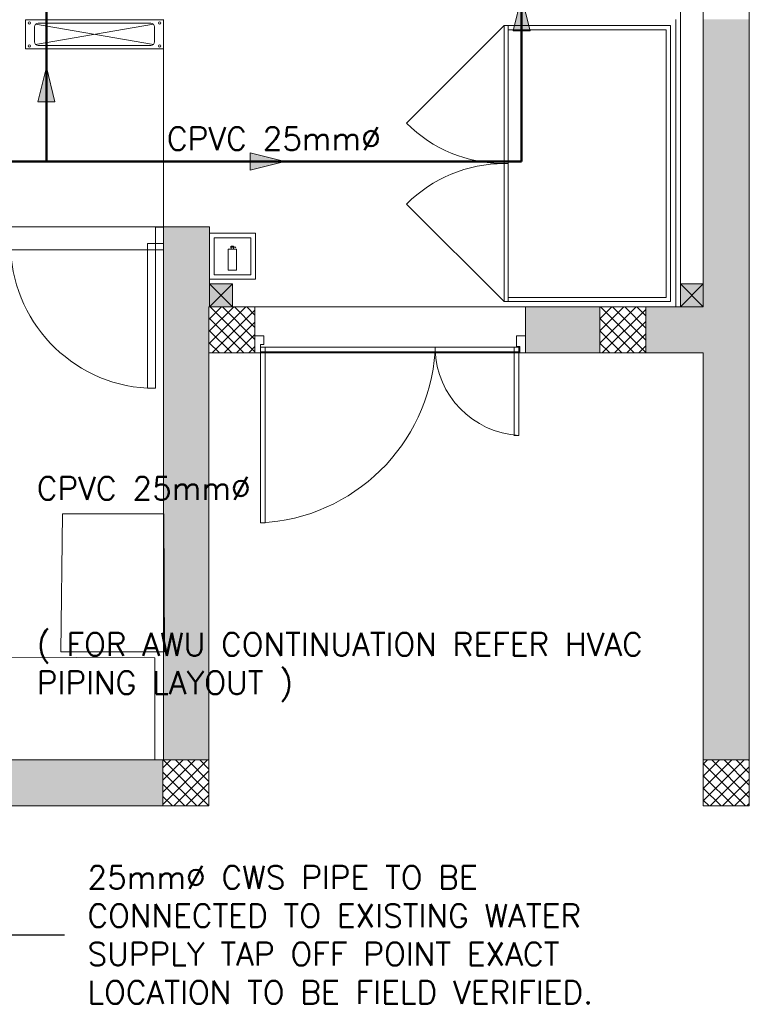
# Model space of a CAD drawing. Header units: millimetres. Extents: x -1747 to 60076, y -13777 to 14438.
# Tile 19 of 29: x 14377 to 17550, y -862 to 3419. Entities that reach past the tile are written whole.
import ezdxf

# ---------------------------------------------------------------- set-up
doc = ezdxf.new("R2010")
doc.units = ezdxf.units.MM
doc.header["$MEASUREMENT"] = 0
doc.linetypes.add('CENTER', pattern=[2, 1.25, -0.25, 0.25, -0.25])
doc.layers.get('0').update_dxf_attribs({"lineweight": 5})
doc.layers.add('FLOOR LAYOUT', color=9, linetype='Continuous', lineweight=0, true_color=0x808080)
doc.layers.add('PLUMBING-WS-CW-PIPE', color=5, linetype='Continuous', lineweight=0, true_color=0x0000ff)
doc.layers.add('LINE', color=7, linetype='Continuous')
doc.layers.add('WATER-General Text', color=7, linetype='Continuous')
doc.layers.add('PLUMBING-WS-PIPE-TEXT', color=7, linetype='Continuous', lineweight=0)
doc.styles.add('Oswald Light', font='txt')
doc.styles.get("Standard").update_dxf_attribs({"font": 'romans.shx'})
doc.dimstyles.new('MDS-50', dxfattribs={"dimtxt": 100, "dimasz": 100, "dimexe": 50, "dimexo": 50, "dimgap": 25, "dimtad": 1, "dimdec": 0, "dimtxsty": 'Oswald Light', "dimcen": 0, "dimdle": 1.5875, "dimazin": 0, "dimtfac": 1, "dimtdec": 0, "dimtix": 1, "dimtmove": 0, "dimatfit": 0, "dimfxl": 1, "dimfrac": 2, "dimtolj": 1, "dimarcsym": 0})

# ---------------------------------------------------------------- blocks, each defined once
blk = doc.blocks.new('CW-FA')
at = {"layer": 'PLUMBING-WS-CW-PIPE', "lineweight": 0}
h = blk.add_hatch(color=256, dxfattribs=at)
h.dxf.hatch_style = 1
h.paths.add_polyline_path([(100, 0), (-50, 37.5), (-50, -37.5)])
blk.add_lwpolyline([(-50, 37.5), (100, 0), (-50, -37.5), (-50, 37.5)], dxfattribs=at)
blk = doc.blocks.new('FLOOR PLAN')
at = {"layer": 'FLOOR LAYOUT'}
h = blk.add_hatch(color=256, dxfattribs=at)
h.dxf.hatch_style = 1
h.paths.add_polyline_path([(14470, 9520), (14570, 9520), (14570, 9420), (14470, 9420)])
h.paths.add_polyline_path([(17250, 9520), (17350, 9520), (17350, 9420), (17250, 9420)])
h.paths.add_polyline_path([(14470, 7708), (14570, 7708), (14570, 7608), (14470, 7608)])
h.paths.add_polyline_path([(14470, 5890), (14570, 5890), (14570, 5790), (14470, 5790)])
h.paths.add_polyline_path([(14470, 4080), (14570, 4080), (14570, 3980), (14470, 3980)])
h.paths.add_polyline_path([(15202, 2270), (15302, 2270), (15302, 2170), (15202, 2170)])
h.paths.add_polyline_path([(17250, 2270), (17350, 2270), (17350, 2170), (17250, 2170)])
h.paths.add_polyline_path([(17250, 4080), (17350, 4080), (17350, 3980), (17250, 3980)])
h.paths.add_polyline_path([(17250, 5890), (17350, 5890), (17350, 5790), (17250, 5790)])
h.paths.add_polyline_path([(17250, 7708), (17350, 7708), (17350, 7608), (17250, 7608)])
h = blk.add_hatch(color=256, dxfattribs=at)
h.dxf.hatch_style = 1
h.paths.add_polyline_path([(16900, 2170), (16576.6, 2170), (16576.6, 1970), (16900, 1970)])
h.paths.add_polyline_path([(17550, 3420), (17350, 3420), (17350, 2170), (17100, 2170), (17100, 1970), (17350, 1970), (17350, 200), (17550, 200)])
h = blk.add_hatch(color=256, dxfattribs=at)
h.dxf.hatch_style = 1
h.paths.add_polyline_path([(15200, 0), (15200, 1970), (15400, 1970), (15400, 2043.5), (15400, 2170), (15202, 2170), (15202, 2518), (15002, 2518), (15002, 200), (14369.9, 200), (14369.9, 199.7), (12979.6, 199.7), (12979.6, 198.7), (12313.4, 198.7), (7990, 200), (7990, 850), (7590, 850), (7590, 650), (7790, 650), (7790, 0)])
h.paths.add_polyline_path([(7790, 650), (7590, 650), (7590, 850), (7790, 850)], flags=17)
h.paths.add_polyline_path([(7990, 0), (7790, 0), (7790, 200), (7990, 200)], flags=17)
h.paths.add_polyline_path([(9805, 0), (10005, 0), (10005, 200), (9805, 200)], flags=17)
h.paths.add_polyline_path([(11820, 0), (12020, 0), (12020, 200), (11820, 200)], flags=17)
h.paths.add_polyline_path([(15000, 0), (15200, 0), (15200, 200), (15000, 200)], flags=17)
h.paths.add_polyline_path([(15200, 1970), (15400, 1970), (15400, 2170), (15200, 2170)], flags=17)
for p, q in [((17350, 13480), (17350, 2170)), ((17550, 13480), (17550, 0)), ((17250, 9520), (17250, 2170)), ((14445.9, 3311.5), (14958.1, 3398.6)), ((14445.9, 3398.6), (14958.1, 3311.5)), ((15002, 3420), (15002, 2518)), ((16059.4, 2968.7), (16483.6, 3393)), ((17207, 3393), (16483.6, 3393)), ((16483.6, 3393), (16483.6, 2193)), ((16501.6, 3393), (16501.6, 2193)), ((17207, 2193), (17207, 3393)), ((17230, 3420), (17230, 2170)), ((17189, 3375), (16501.6, 3375)), ((17189, 2211), (17189, 3375)), ((16501.6, 2793), (16483.6, 2793)), ((16059.4, 2617.3), (16483.6, 2193)), ((14302, 2518), (15002, 2518)), ((15002, 2516.1), (14967, 2516.1)), ((14967, 2516.1), (14967, 2446.1)), ((15002, 2518), (15002, 200)), ((15002, 2518), (15202, 2518)), ((15002, 2446.1), (15002, 2516.1)), ((15202, 2518), (15202, 2170)), ((15202, 2490), (15402, 2490)), ((15202, 2290), (15202, 2490)), ((15402, 2490), (15402, 2290)), ((14932, 1816.3), (14932, 2446.1)), ((14932, 2446.1), (14967, 2446.1)), ((14967, 2446.1), (14967, 1816.3)), ((14967, 2446.1), (15002, 2446.1)), ((15222, 2470), (15382, 2470)), ((15222, 2310), (15222, 2470)), ((15382, 2470), (15382, 2310)), ((14302, 2418), (15002, 2418)), ((15283.5, 2421.1), (15319.3, 2421.1)), ((15283.5, 2329.5), (15283.5, 2421.1)), ((15294, 2429.6), (15294, 2431.8)), ((15294, 2431.8), (15309, 2431.8)), ((15306.5, 2429.6), (15294, 2429.6)), ((15306.5, 2434), (15297, 2434)), ((15297, 2434), (15297, 2421.1)), ((15297, 2421.1), (15306.5, 2421.1)), ((15306.5, 2421.1), (15306.5, 2434)), ((15306.5, 2429.6), (15315.6, 2427.6)), ((15309, 2431.8), (15316.7, 2429.7)), ((15316.7, 2429.7), (15315.6, 2427.6)), ((15319.3, 2421.1), (15319.3, 2329.5)), ((15319.3, 2329.5), (15283.5, 2329.5)), ((15402, 2290), (15202, 2290)), ((15302, 2270), (15202, 2170)), ((15202, 2270), (15302, 2170)), ((15202, 2270), (15302, 2270)), ((15202, 2170), (15202, 2270)), ((15382, 2310), (15222, 2310)), ((15302, 2270), (15302, 2170)), ((17350, 2270), (17250, 2170)), ((17250, 2270), (17350, 2170)), ((17250, 2270), (17350, 2270)), ((17250, 2170), (17250, 2270)), ((17350, 2270), (17350, 2170)), ((16483.6, 2193), (17207, 2193)), ((16501.6, 2211), (17189, 2211)), ((15200, 2168.6), (15201.4, 2170)), ((15200, 2115.6), (15254.4, 2170)), ((15200, 2062.6), (15307.4, 2170)), ((15200, 2009.5), (15360.5, 2170)), ((15400, 2170), (15200, 2170)), ((15200, 2170), (15200, 1970)), ((15302, 2170), (15202, 2170)), ((15400, 1975), (15205, 2170)), ((15213.5, 1970), (15400, 2156.5)), ((15400, 2028.1), (15258.1, 2170)), ((15400, 2081.1), (15311.1, 2170)), ((15400, 2134.1), (15364.1, 2170)), ((15400, 2170), (16576.6, 2170)), ((15400, 2170), (15400, 1970)), ((15400, 1970), (15400, 2170)), ((16576.6, 2170), (16576.6, 1970)), ((16576.6, 2170), (17350, 2170)), ((16900, 2118.5), (16951.5, 2170)), ((16900, 2065.5), (17004.5, 2170)), ((16900, 2012.5), (17057.5, 2170)), ((17100, 2170), (16900, 2170)), ((16900, 2170), (16900, 1970)), ((17100, 1972.1), (16902.1, 2170)), ((16910.6, 1970), (17100, 2159.4)), ((17100, 2025.1), (16955.1, 2170)), ((17100, 2078.2), (17008.2, 2170)), ((17100, 2131.2), (17061.2, 2170)), ((17100, 1970), (17100, 2170)), ((17350, 2170), (17250, 2170)), ((15352, 1970), (15200, 2122)), ((15266.5, 1970), (15400, 2103.5)), ((17049.1, 1970), (16900, 2119.1)), ((16963.6, 1970), (17100, 2106.4)), ((15299, 1970), (15200, 2069)), ((16996, 1970), (16900, 2066)), ((15245.9, 1970), (15200, 2015.9)), ((15319.6, 1970), (15400, 2050.4)), ((15439.2, 2043.5), (15400, 2043.5)), ((15400, 2043.5), (15400, 1970)), ((15439.2, 2006.7), (15439.2, 2043.5)), ((16537.4, 1997.9), (16537.4, 2043.5)), ((16537.4, 2043.5), (16576.6, 2043.5)), ((16576.6, 2043.5), (16576.6, 1970)), ((16943, 1970), (16900, 2013)), ((17016.6, 1970), (17100, 2053.4)), ((15200, 1970), (15200, 0)), ((15200, 1970), (15400, 1970)), ((15200, 1970), (15400, 1970)), ((15372.6, 1970), (15400, 1997.4)), ((15400, 1970), (15424.5, 1970)), ((16576.6, 1970), (15400, 1970)), ((15424.4, 1994.3), (15424.4, 1230.9)), ((15444.5, 1994.3), (15424.4, 1994.3)), ((16183.5, 1994.3), (15424.4, 1994.3)), ((15424.4, 1994.3), (15424.4, 1974.2)), ((15424.4, 1974.2), (16183.5, 1974.2)), ((15424.5, 1970), (15424.5, 2006.7)), ((15424.5, 2006.7), (15439.2, 2006.7)), ((15444.5, 1230.9), (15444.5, 1994.3)), ((16183.5, 1974.2), (16183.5, 1994.3)), ((16183.5, 1974.2), (16183.5, 1994.3)), ((16183.5, 1994.3), (16547.8, 1994.3)), ((16547.8, 1974.2), (16183.5, 1974.2)), ((16527.7, 1994.3), (16527.7, 1611.3)), ((16547.8, 1994.3), (16527.7, 1994.3)), ((16552.1, 1997.9), (16537.4, 1997.9)), ((16547.8, 1611.3), (16547.8, 1994.3)), ((16547.8, 1994.3), (16547.8, 1974.2)), ((16552.1, 1970), (16552.1, 1997.9)), ((16576.6, 1970), (16552.1, 1970)), ((16576.6, 1970), (17350, 1970)), ((16900, 1970), (17100, 1970)), ((17069.7, 1970), (17100, 2000.3)), ((17350, 1970), (17350, 0)), ((14967, 1816.3), (14932, 1816.3)), ((16527.7, 1611.3), (16547.8, 1611.3)), ((14556.2, 669.7), (14562.5, 1269.7)), ((14562.5, 1269.7), (15004.1, 1269.7)), ((15004.1, 1269.7), (15006.2, 669.7)), ((15424.4, 1230.9), (15444.5, 1230.9)), ((14088.8, 648.1), (14963.8, 643.9)), ((15006.2, 669.7), (14556.2, 669.7)), ((14963.8, 643.9), (14963.8, 202.3)), ((15000, 200), (7990, 200)), ((14963.8, 202.3), (14088.8, 198.1)), ((15000, 165.5), (15034.5, 200)), ((15000, 112.5), (15087.5, 200)), ((15000, 59.4), (15140.6, 200)), ((15000, 6.4), (15193.6, 200)), ((15200, 200), (15000, 200)), ((15000, 200), (15000, 0)), ((15200, 0.7), (15000.7, 200)), ((15200, 53.7), (15053.7, 200)), ((15200, 106.7), (15106.7, 200)), ((15200, 159.8), (15159.8, 200)), ((15200, 0), (15200, 200)), ((17350, 182.1), (17367.9, 200)), ((17350, 129), (17421, 200)), ((17350, 76), (17474, 200)), ((17350, 23), (17527, 200)), ((17550, 200), (17350, 200)), ((17350, 200), (17350, 0)), ((17534.1, 0), (17350, 184.1)), ((17550, 37.2), (17387.2, 200)), ((17550, 90.2), (17440.2, 200)), ((17550, 143.2), (17493.2, 200)), ((17550, 196.3), (17546.3, 200)), ((17550, 0), (17550, 200)), ((15147.6, 0), (15000, 147.6)), ((15046.6, 0), (15200, 153.4)), ((17481.1, 0), (17350, 131.1)), ((17380.1, 0), (17550, 169.9)), ((15094.6, 0), (15000, 94.6)), ((15099.7, 0), (15200, 100.3)), ((17433.1, 0), (17550, 116.9)), ((15152.7, 0), (15200, 47.3)), ((17428.1, 0), (17350, 78.1)), ((17486.1, 0), (17550, 63.9)), ((15200, 0), (7790, 0)), ((15041.6, 0), (15000, 41.6)), ((15000, 0), (15200, 0)), ((17375, 0), (17350, 25)), ((17350, 0), (17550, 0)), ((17350, 0), (17550, 0)), ((17539.2, 0), (17550, 10.8))]:
    blk.add_line(p, q, dxfattribs=at)
blk.add_lwpolyline([(15002, 3417.5), (14402, 3417.5), (14402, 3292.5), (15002, 3292.5)], close=True, dxfattribs=at)
blk.add_lwpolyline([(14947.5, 3403), (14456.5, 3403, 0.414214), (14441.5, 3388), (14441.5, 3322.1, 0.414214), (14456.5, 3307.1), (14947.5, 3307.1, 0.414214), (14962.5, 3322.1), (14962.5, 3388, 0.414214)], format="xyb", close=True, dxfattribs=at)
for centre in [(14418.4, 3405), (14985.6, 3405), (14418.4, 3305), (14985.6, 3305)]:
    blk.add_circle(centre, 5.15, dxfattribs=at)
for centre, radius, start, end in [((16483.6, 3393), 600, 225, 270), ((16483.6, 2193), 600, 90, 135), ((14968.3, 2446.6), 631.3, 180.0462, 266.7054), ((15385.2, 2030.3), 800.3, 272.8119, 355.9815), ((16569.6, 1996.9), 386.3, 181.8872, 266.7647)]:
    blk.add_arc(centre, radius, start, end, dxfattribs=at)

msp = doc.modelspace()

# ---------------------------------------------------------------- linework, layer by layer
at = {"layer": 'PLUMBING-WS-CW-PIPE', "linetype": 'CENTER', "ltscale": 3, "const_width": 10}
for points in [[(16559.8, 9428.4), (16559.8, 2801.7)], [(14492.8, 2801.7), (14492.8, 3476.7)], [(13793.1, 2801.7), (16559.8, 2801.7)]]:
    msp.add_lwpolyline(points, dxfattribs=at)

# ---------------------------------------------------------------- block references
at = {"rotation": 90}
for p in [(16559.8, 3420), (14492.8, 3112.1)]:
    msp.add_blockref('CW-FA', p, dxfattribs=at)
msp.add_blockref('CW-FA', (15429.3, 2801.7))
at = {"layer": 'FLOOR LAYOUT'}
msp.add_blockref('FLOOR PLAN', (0, 0), dxfattribs=at)

# ---------------------------------------------------------------- texts
at = {"layer": 'PLUMBING-WS-PIPE-TEXT', "char_height": 100}
for insert, attachment_point in [((15482.5, 2901.7), 5), ((14451.4, 1381.1), 4)]:
    msp.add_mtext_dynamic_manual_height_columns('CPVC 25mm%%C', width=1488.014, gutter_width=3324.7, heights=[0], dxfattribs=dict(at, insert=insert, attachment_point=attachment_point))
at = {"layer": 'WATER-General Text', "char_height": 100, "attachment_point": 4}
for s, width, gutter_width, heights, insert in [('( FOR AWU CONTINUATION REFER HVAC PIPING LAYOUT )', 3124.478, 15540.7, [500], (14451.4, 602.8)), ('\\pxql;25mm%%C CWS PIPE TO BE CONNECTED TO EXISTING WATER SUPPLY TAP OFF POINT EXACT LOCATION TO BE FIELD VERIFIED.', 2562.779, 1, [0], (14671.4, -560.4))]:
    msp.add_mtext_dynamic_manual_height_columns(s, width=width, gutter_width=gutter_width, heights=heights, dxfattribs=dict(at, insert=insert))

# ---------------------------------------------------------------- leaders
at = {"layer": 'LINE'}
msp.add_leader([(13781.9, 203.9), (13781.9, -560.4), (14571.4, -560.4)], dimstyle='MDS-50', override={"dimasz": 150, "dimtad": 0}, dxfattribs=at)

doc.saveas('drawing.dxf')
